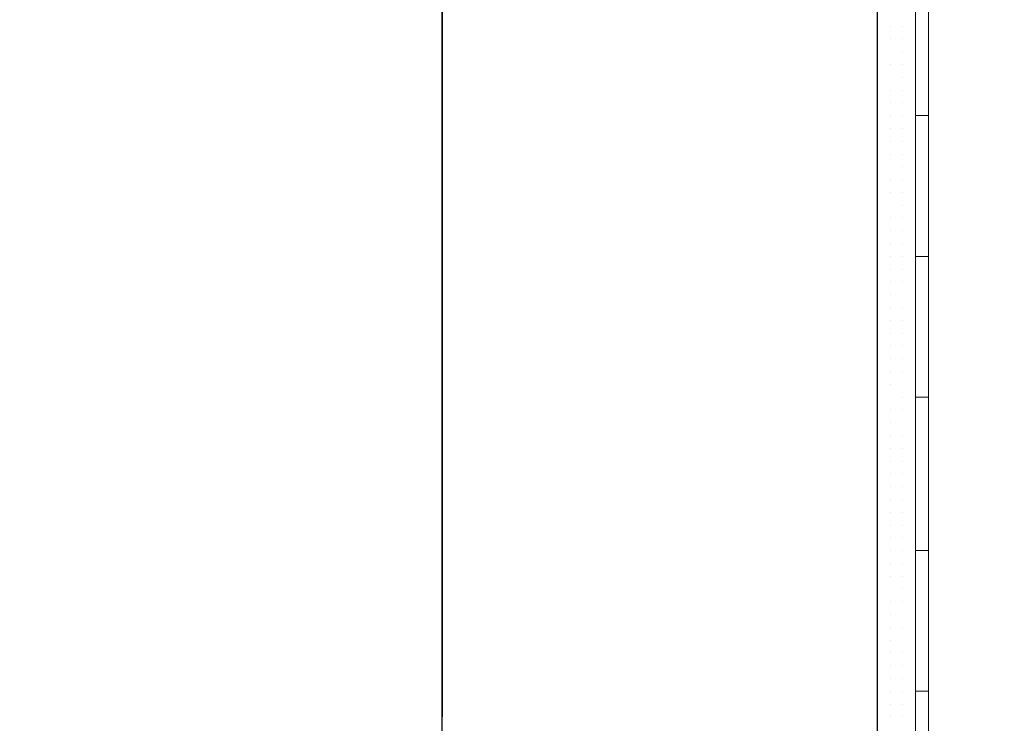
# Model space of a CAD drawing. Header units: metres. Extents: x 5.7 to 89.8, y 4 to 63.5.
# Tile 203 of 256: x 30.1 to 30.9, y 48.7 to 49.2. Entities that reach past the tile are written whole.
import ezdxf

# ---------------------------------------------------------------- set-up
doc = ezdxf.new("R2010")
doc.units = ezdxf.units.M
doc.header["$MEASUREMENT"] = 0
for name, color, linetype in [('PDF17_hatch-borshi', 7, 'Continuous'), ('PDF17_kaff', 7, 'Continuous'), ('PDF17_wall', 7, 'Continuous')]:
    doc.layers.add(name, color=color, linetype=linetype)

msp = doc.modelspace()

# ---------------------------------------------------------------- linework, layer by layer
at = {"layer": 'PDF17_hatch-borshi', "lineweight": 18}
for points in [[(30.77489, 49.20259), (30.77489, 49.20259)], [(30.78453, 49.20259), (30.78453, 49.20259)], [(30.79416, 49.20259), (30.79416, 49.20259)], [(30.79416, 49.20259), (30.79416, 49.20259)], [(30.79416, 49.20259), (30.79416, 49.20259)], [(30.77489, 49.19296), (30.77489, 49.19296)], [(30.77489, 49.19296), (30.77489, 49.19296)], [(30.78453, 49.19296), (30.78453, 49.19296)], [(30.78453, 49.19296), (30.78453, 49.19296)], [(30.79416, 49.19296), (30.79416, 49.19296)], [(30.80379, 49.19296), (30.80379, 49.19296)], [(30.80379, 49.19296), (30.80379, 49.19296)], [(30.77489, 49.18333), (30.77489, 49.18333)], [(30.77489, 49.18333), (30.77489, 49.18333)], [(30.79416, 49.18333), (30.79416, 49.18333)], [(30.79416, 49.18333), (30.79416, 49.18333)], [(30.77489, 49.1737), (30.77489, 49.1737)], [(30.78453, 49.1737), (30.78453, 49.1737)], [(30.78453, 49.1737), (30.78453, 49.1737)], [(30.78453, 49.1737), (30.78453, 49.1737)], [(30.78453, 49.1737), (30.78453, 49.1737)], [(30.79416, 49.1737), (30.79416, 49.1737)], [(30.79416, 49.1737), (30.79416, 49.1737)], [(30.80379, 49.1737), (30.80379, 49.1737)], [(30.77489, 49.16407), (30.77489, 49.16407)], [(30.77489, 49.16407), (30.77489, 49.16407)], [(30.77489, 49.16407), (30.77489, 49.16407)], [(30.79416, 49.16407), (30.79416, 49.16407)], [(30.80379, 49.16407), (30.80379, 49.16407)], [(30.77489, 49.15443), (30.77489, 49.15443)], [(30.77489, 49.15443), (30.77489, 49.15443)], [(30.78453, 49.15443), (30.78453, 49.15443)], [(30.78453, 49.15443), (30.78453, 49.15443)], [(30.79416, 49.15443), (30.79416, 49.15443)], [(30.80379, 49.15443), (30.80379, 49.15443)], [(30.78453, 49.1448), (30.78453, 49.1448)], [(30.78453, 49.1448), (30.78453, 49.1448)], [(30.78453, 49.1448), (30.78453, 49.1448)], [(30.78453, 49.1448), (30.78453, 49.1448)], [(30.79416, 49.1448), (30.79416, 49.1448)], [(30.77489, 49.13517), (30.77489, 49.13517)], [(30.78453, 49.13517), (30.78453, 49.13517)], [(30.79416, 49.13517), (30.79416, 49.13517)], [(30.79416, 49.13517), (30.79416, 49.13517)], [(30.80379, 49.13517), (30.80379, 49.13517)], [(30.77489, 49.12554), (30.77489, 49.12554)], [(30.77489, 49.12554), (30.77489, 49.12554)], [(30.78453, 49.12554), (30.78453, 49.12554)], [(30.78453, 49.12554), (30.78453, 49.12554)], [(30.78453, 49.12554), (30.78453, 49.12554)], [(30.79416, 49.12554), (30.79416, 49.12554)], [(30.80379, 49.12554), (30.80379, 49.12554)], [(30.77489, 49.11591), (30.77489, 49.11591)], [(30.78453, 49.11591), (30.78453, 49.11591)], [(30.78453, 49.11591), (30.78453, 49.11591)], [(30.79416, 49.11591), (30.79416, 49.11591)], [(30.79416, 49.11591), (30.79416, 49.11591)], [(30.80379, 49.11591), (30.80379, 49.11591)], [(30.77489, 49.10628), (30.77489, 49.10628)], [(30.77489, 49.10628), (30.77489, 49.10628)], [(30.78453, 49.10628), (30.78453, 49.10628)], [(30.78453, 49.10628), (30.78453, 49.10628)], [(30.79416, 49.10628), (30.79416, 49.10628)], [(30.79416, 49.10628), (30.79416, 49.10628)], [(30.80379, 49.10628), (30.80379, 49.10628)], [(30.77489, 49.09665), (30.77489, 49.09665)], [(30.77489, 49.09665), (30.77489, 49.09665)], [(30.77489, 49.09665), (30.77489, 49.09665)], [(30.79416, 49.09665), (30.79416, 49.09665)], [(30.80379, 49.09665), (30.80379, 49.09665)], [(30.77489, 49.08702), (30.77489, 49.08702)], [(30.78453, 49.08702), (30.78453, 49.08702)], [(30.78453, 49.08702), (30.78453, 49.08702)], [(30.78453, 49.08702), (30.78453, 49.08702)], [(30.79416, 49.08702), (30.79416, 49.08702)], [(30.80379, 49.08702), (30.80379, 49.08702)], [(30.77489, 49.07738), (30.77489, 49.07738)], [(30.78453, 49.07738), (30.78453, 49.07738)], [(30.79416, 49.07738), (30.79416, 49.07738)], [(30.79416, 49.07738), (30.79416, 49.07738)], [(30.79416, 49.07738), (30.79416, 49.07738)], [(30.80379, 49.07738), (30.80379, 49.07738)], [(30.80379, 49.07738), (30.80379, 49.07738)], [(30.77489, 49.06775), (30.77489, 49.06775)], [(30.77489, 49.06775), (30.77489, 49.06775)], [(30.79416, 49.06775), (30.79416, 49.06775)], [(30.80379, 49.06775), (30.80379, 49.06775)], [(30.77489, 49.05812), (30.77489, 49.05812)], [(30.78453, 49.05812), (30.78453, 49.05812)], [(30.78453, 49.05812), (30.78453, 49.05812)], [(30.79416, 49.05812), (30.79416, 49.05812)], [(30.79416, 49.05812), (30.79416, 49.05812)], [(30.80379, 49.05812), (30.80379, 49.05812)], [(30.77489, 49.04849), (30.77489, 49.04849)], [(30.78453, 49.04849), (30.78453, 49.04849)], [(30.78453, 49.04849), (30.78453, 49.04849)], [(30.79416, 49.04849), (30.79416, 49.04849)], [(30.79416, 49.04849), (30.79416, 49.04849)], [(30.80379, 49.04849), (30.80379, 49.04849)], [(30.77489, 49.03886), (30.77489, 49.03886)], [(30.77489, 49.03886), (30.77489, 49.03886)], [(30.78453, 49.03886), (30.78453, 49.03886)], [(30.79416, 49.03886), (30.79416, 49.03886)], [(30.79416, 49.03886), (30.79416, 49.03886)], [(30.80379, 49.03886), (30.80379, 49.03886)], [(30.80379, 49.03886), (30.80379, 49.03886)], [(30.80379, 49.03886), (30.80379, 49.03886)], [(30.78453, 49.02923), (30.78453, 49.02923)], [(30.78453, 49.02923), (30.78453, 49.02923)], [(30.78453, 49.02923), (30.78453, 49.02923)], [(30.79416, 49.02923), (30.79416, 49.02923)], [(30.79416, 49.02923), (30.79416, 49.02923)], [(30.77489, 49.0196), (30.77489, 49.0196)], [(30.78453, 49.0196), (30.78453, 49.0196)], [(30.79416, 49.0196), (30.79416, 49.0196)], [(30.79416, 49.0196), (30.79416, 49.0196)], [(30.80379, 49.0196), (30.80379, 49.0196)], [(30.77489, 49.00997), (30.77489, 49.00997)], [(30.78453, 49.00997), (30.78453, 49.00997)], [(30.79416, 49.00997), (30.79416, 49.00997)], [(30.79416, 49.00997), (30.79416, 49.00997)], [(30.80379, 49.00997), (30.80379, 49.00997)], [(30.80379, 49.00997), (30.80379, 49.00997)], [(30.77489, 49.00034), (30.77489, 49.00034)], [(30.78453, 49.00034), (30.78453, 49.00034)], [(30.78453, 49.00034), (30.78453, 49.00034)], [(30.77489, 48.9907), (30.77489, 48.9907)], [(30.77489, 48.9907), (30.77489, 48.9907)], [(30.78453, 48.9907), (30.78453, 48.9907)], [(30.78453, 48.9907), (30.78453, 48.9907)], [(30.79416, 48.9907), (30.79416, 48.9907)], [(30.79416, 48.9907), (30.79416, 48.9907)], [(30.79416, 48.9907), (30.79416, 48.9907)], [(30.80379, 48.9907), (30.80379, 48.9907)], [(30.80379, 48.9907), (30.80379, 48.9907)], [(30.78453, 48.98107), (30.78453, 48.98107)], [(30.79416, 48.98107), (30.79416, 48.98107)], [(30.80379, 48.98107), (30.80379, 48.98107)], [(30.77489, 48.97144), (30.77489, 48.97144)], [(30.77489, 48.97144), (30.77489, 48.97144)], [(30.78453, 48.97144), (30.78453, 48.97144)], [(30.78453, 48.97144), (30.78453, 48.97144)], [(30.78453, 48.97144), (30.78453, 48.97144)], [(30.79416, 48.97144), (30.79416, 48.97144)], [(30.79416, 48.97144), (30.79416, 48.97144)], [(30.80379, 48.97144), (30.80379, 48.97144)], [(30.77489, 48.96181), (30.77489, 48.96181)], [(30.78453, 48.96181), (30.78453, 48.96181)], [(30.78453, 48.96181), (30.78453, 48.96181)], [(30.79416, 48.96181), (30.79416, 48.96181)], [(30.80379, 48.96181), (30.80379, 48.96181)], [(30.78453, 48.95218), (30.78453, 48.95218)], [(30.79416, 48.95218), (30.79416, 48.95218)], [(30.79416, 48.95218), (30.79416, 48.95218)], [(30.80379, 48.95218), (30.80379, 48.95218)], [(30.77489, 48.94255), (30.77489, 48.94255)], [(30.77489, 48.94255), (30.77489, 48.94255)], [(30.78453, 48.94255), (30.78453, 48.94255)], [(30.79416, 48.94255), (30.79416, 48.94255)], [(30.79416, 48.94255), (30.79416, 48.94255)], [(30.80379, 48.94255), (30.80379, 48.94255)], [(30.78453, 48.93292), (30.78453, 48.93292)], [(30.78453, 48.93292), (30.78453, 48.93292)], [(30.78453, 48.93292), (30.78453, 48.93292)], [(30.77489, 48.92329), (30.77489, 48.92329)], [(30.77489, 48.92329), (30.77489, 48.92329)], [(30.77489, 48.92329), (30.77489, 48.92329)], [(30.79416, 48.92329), (30.79416, 48.92329)], [(30.79416, 48.92329), (30.79416, 48.92329)], [(30.79416, 48.92329), (30.79416, 48.92329)], [(30.79416, 48.92329), (30.79416, 48.92329)], [(30.80379, 48.92329), (30.80379, 48.92329)], [(30.80379, 48.92329), (30.80379, 48.92329)], [(30.77489, 48.91365), (30.77489, 48.91365)], [(30.78453, 48.91365), (30.78453, 48.91365)], [(30.78453, 48.91365), (30.78453, 48.91365)], [(30.79416, 48.91365), (30.79416, 48.91365)], [(30.80379, 48.91365), (30.80379, 48.91365)], [(30.77489, 48.90402), (30.77489, 48.90402)], [(30.77489, 48.90402), (30.77489, 48.90402)], [(30.77489, 48.90402), (30.77489, 48.90402)], [(30.78453, 48.90402), (30.78453, 48.90402)], [(30.78453, 48.90402), (30.78453, 48.90402)], [(30.78453, 48.90402), (30.78453, 48.90402)], [(30.78453, 48.90402), (30.78453, 48.90402)], [(30.80379, 48.90402), (30.80379, 48.90402)], [(30.77489, 48.89439), (30.77489, 48.89439)], [(30.78453, 48.89439), (30.78453, 48.89439)], [(30.79416, 48.89439), (30.79416, 48.89439)], [(30.79416, 48.89439), (30.79416, 48.89439)], [(30.79416, 48.89439), (30.79416, 48.89439)], [(30.78453, 48.88476), (30.78453, 48.88476)], [(30.78453, 48.88476), (30.78453, 48.88476)], [(30.78453, 48.88476), (30.78453, 48.88476)], [(30.79416, 48.88476), (30.79416, 48.88476)], [(30.80379, 48.88476), (30.80379, 48.88476)], [(30.77489, 48.87513), (30.77489, 48.87513)], [(30.77489, 48.87513), (30.77489, 48.87513)], [(30.77489, 48.87513), (30.77489, 48.87513)], [(30.77489, 48.87513), (30.77489, 48.87513)], [(30.78453, 48.87513), (30.78453, 48.87513)], [(30.79416, 48.87513), (30.79416, 48.87513)], [(30.80379, 48.87513), (30.80379, 48.87513)], [(30.78453, 48.8655), (30.78453, 48.8655)], [(30.78453, 48.8655), (30.78453, 48.8655)], [(30.79416, 48.8655), (30.79416, 48.8655)], [(30.77489, 48.85587), (30.77489, 48.85587)], [(30.77489, 48.85587), (30.77489, 48.85587)], [(30.78453, 48.85587), (30.78453, 48.85587)], [(30.78453, 48.85587), (30.78453, 48.85587)], [(30.79416, 48.85587), (30.79416, 48.85587)], [(30.79416, 48.85587), (30.79416, 48.85587)], [(30.79416, 48.85587), (30.79416, 48.85587)], [(30.79416, 48.85587), (30.79416, 48.85587)], [(30.80379, 48.85587), (30.80379, 48.85587)], [(30.80379, 48.85587), (30.80379, 48.85587)], [(30.77489, 48.84624), (30.77489, 48.84624)], [(30.77489, 48.84624), (30.77489, 48.84624)], [(30.78453, 48.84624), (30.78453, 48.84624)], [(30.79416, 48.84624), (30.79416, 48.84624)], [(30.77489, 48.8366), (30.77489, 48.8366)], [(30.77489, 48.8366), (30.77489, 48.8366)], [(30.78453, 48.8366), (30.78453, 48.8366)], [(30.78453, 48.8366), (30.78453, 48.8366)], [(30.78453, 48.8366), (30.78453, 48.8366)], [(30.79416, 48.8366), (30.79416, 48.8366)], [(30.80379, 48.8366), (30.80379, 48.8366)], [(30.80379, 48.8366), (30.80379, 48.8366)], [(30.77489, 48.82697), (30.77489, 48.82697)], [(30.78453, 48.82697), (30.78453, 48.82697)], [(30.79416, 48.82697), (30.79416, 48.82697)], [(30.79416, 48.82697), (30.79416, 48.82697)], [(30.77489, 48.81734), (30.77489, 48.81734)], [(30.77489, 48.81734), (30.77489, 48.81734)], [(30.78453, 48.81734), (30.78453, 48.81734)], [(30.78453, 48.81734), (30.78453, 48.81734)], [(30.78453, 48.81734), (30.78453, 48.81734)], [(30.79416, 48.81734), (30.79416, 48.81734)], [(30.80379, 48.81734), (30.80379, 48.81734)], [(30.77489, 48.80771), (30.77489, 48.80771)], [(30.77489, 48.80771), (30.77489, 48.80771)], [(30.77489, 48.80771), (30.77489, 48.80771)], [(30.78453, 48.80771), (30.78453, 48.80771)], [(30.79416, 48.80771), (30.79416, 48.80771)], [(30.79416, 48.80771), (30.79416, 48.80771)], [(30.78453, 48.79808), (30.78453, 48.79808)], [(30.78453, 48.79808), (30.78453, 48.79808)], [(30.79416, 48.79808), (30.79416, 48.79808)], [(30.80379, 48.79808), (30.80379, 48.79808)], [(30.77489, 48.78845), (30.77489, 48.78845)], [(30.77489, 48.78845), (30.77489, 48.78845)], [(30.77489, 48.78845), (30.77489, 48.78845)], [(30.78453, 48.78845), (30.78453, 48.78845)], [(30.78453, 48.78845), (30.78453, 48.78845)], [(30.79416, 48.78845), (30.79416, 48.78845)], [(30.79416, 48.78845), (30.79416, 48.78845)], [(30.80379, 48.78845), (30.80379, 48.78845)], [(30.80379, 48.78845), (30.80379, 48.78845)], [(30.77489, 48.77882), (30.77489, 48.77882)], [(30.77489, 48.77882), (30.77489, 48.77882)], [(30.79416, 48.77882), (30.79416, 48.77882)], [(30.80379, 48.77882), (30.80379, 48.77882)], [(30.77489, 48.76919), (30.77489, 48.76919)], [(30.78453, 48.76919), (30.78453, 48.76919)], [(30.78453, 48.76919), (30.78453, 48.76919)], [(30.78453, 48.76919), (30.78453, 48.76919)], [(30.79416, 48.76919), (30.79416, 48.76919)], [(30.79416, 48.76919), (30.79416, 48.76919)], [(30.80379, 48.76919), (30.80379, 48.76919)], [(30.77489, 48.75956), (30.77489, 48.75956)], [(30.78453, 48.75956), (30.78453, 48.75956)], [(30.80379, 48.75956), (30.80379, 48.75956)], [(30.77489, 48.74992), (30.77489, 48.74992)], [(30.77489, 48.74992), (30.77489, 48.74992)], [(30.78453, 48.74992), (30.78453, 48.74992)], [(30.78453, 48.74992), (30.78453, 48.74992)], [(30.79416, 48.74992), (30.79416, 48.74992)], [(30.79416, 48.74992), (30.79416, 48.74992)], [(30.80379, 48.74992), (30.80379, 48.74992)], [(30.77489, 48.74029), (30.77489, 48.74029)], [(30.77489, 48.74029), (30.77489, 48.74029)], [(30.78453, 48.74029), (30.78453, 48.74029)], [(30.78453, 48.74029), (30.78453, 48.74029)], [(30.80379, 48.74029), (30.80379, 48.74029)], [(30.77489, 48.73066), (30.77489, 48.73066)], [(30.77489, 48.73066), (30.77489, 48.73066)], [(30.78453, 48.73066), (30.78453, 48.73066)], [(30.79416, 48.73066), (30.79416, 48.73066)], [(30.79416, 48.73066), (30.79416, 48.73066)], [(30.80379, 48.73066), (30.80379, 48.73066)], [(30.77489, 48.72103), (30.77489, 48.72103)], [(30.77489, 48.72103), (30.77489, 48.72103)], [(30.78453, 48.72103), (30.78453, 48.72103)], [(30.79416, 48.72103), (30.79416, 48.72103)], [(30.79416, 48.72103), (30.79416, 48.72103)], [(30.79416, 48.72103), (30.79416, 48.72103)], [(30.77489, 48.7114), (30.77489, 48.7114)], [(30.78453, 48.7114), (30.78453, 48.7114)], [(30.78453, 48.7114), (30.78453, 48.7114)], [(30.79416, 48.7114), (30.79416, 48.7114)], [(30.80379, 48.7114), (30.80379, 48.7114)], [(30.77489, 48.70177), (30.77489, 48.70177)], [(30.77489, 48.70177), (30.77489, 48.70177)], [(30.78453, 48.70177), (30.78453, 48.70177)], [(30.79416, 48.70177), (30.79416, 48.70177)], [(30.79416, 48.70177), (30.79416, 48.70177)], [(30.80379, 48.70177), (30.80379, 48.70177)], [(30.80379, 48.70177), (30.80379, 48.70177)], [(30.78453, 48.69214), (30.78453, 48.69214)], [(30.79416, 48.69214), (30.79416, 48.69214)], [(30.80379, 48.69214), (30.80379, 48.69214)], [(30.77489, 48.68251), (30.77489, 48.68251)], [(30.77489, 48.68251), (30.77489, 48.68251)], [(30.78453, 48.68251), (30.78453, 48.68251)], [(30.78453, 48.68251), (30.78453, 48.68251)], [(30.79416, 48.68251), (30.79416, 48.68251)], [(30.79416, 48.68251), (30.79416, 48.68251)], [(30.79416, 48.68251), (30.79416, 48.68251)]]:
    msp.add_lwpolyline(points, dxfattribs=at)
at = {"layer": 'PDF17_kaff', "lineweight": 20}
msp.add_lwpolyline([(30.81342, 49.78046), (30.80379, 49.78046), (30.80379, 47.51713), (30.81342, 47.51713)], close=True, dxfattribs=at)
for points in [[(30.80379, 49.13517), (30.81342, 49.13517)], [(30.80379, 49.02923), (30.81342, 49.02923)], [(30.80379, 48.92329), (30.81342, 48.92329)], [(30.80379, 48.80771), (30.81342, 48.80771)], [(30.80379, 48.70177), (30.81342, 48.70177)]]:
    msp.add_lwpolyline(points, dxfattribs=at)
at = {"layer": 'PDF17_wall', "lineweight": 25}
for points in [[(30.1296, 47.06446), (30.1296, 47.39192), (30.44743, 47.39192), (30.44743, 49.75157), (30.77489, 49.75157), (30.77489, 47.39192), (32.61445, 47.39192)], [(30.44743, 49.75157), (30.44743, 48.68251)]]:
    msp.add_lwpolyline(points, dxfattribs=at)

doc.saveas('drawing.dxf')
